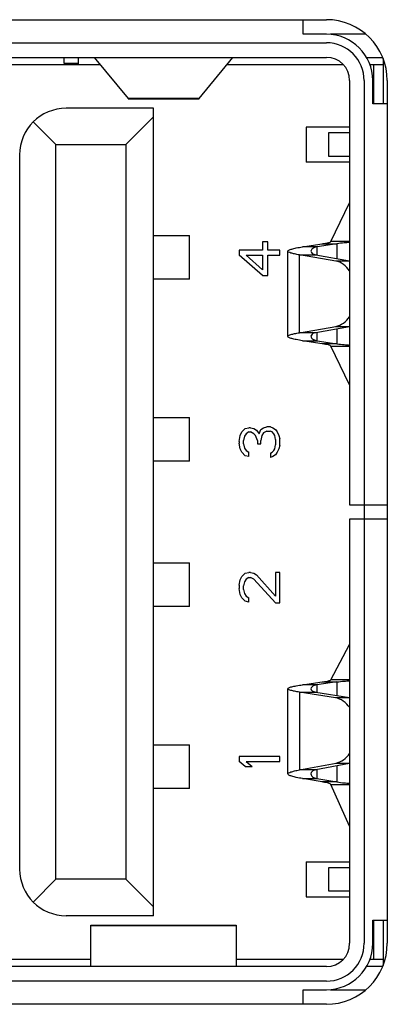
# Model space of a CAD drawing. Header units: millimetres. Extents: x 0 to 2731, y -3524 to -2222.
# Tile 23 of 221: x 124.47 to 129.53, y -2588.25 to -2574.71. Entities that reach past the tile are written whole.
import ezdxf

# ---------------------------------------------------------------- set-up
doc = ezdxf.new("R2010")
doc.units = ezdxf.units.MM
doc.header["$LTSCALE"] = 46.255
doc.layers.add('00_COMPONENTS', color=7, linetype='CONTINUOUS')

msp = doc.modelspace()

# ---------------------------------------------------------------- linework, layer by layer
at = {"layer": '00_COMPONENTS', "color": 4}
for p, q in [((115.712, -2574.712), (128.692, -2574.712)), ((115.712, -2575.03), (128.692, -2575.03)), ((129.212, -2575.55), (129.212, -2587.41)), ((129.53, -2575.55), (129.53, -2587.41)), ((126.942, -2575.797), (125.963, -2575.797)), ((128.636, -2577.793), (128.836, -2577.793)), ((129.012, -2577.761), (128.754, -2577.761)), ((128.836, -2577.793), (128.836, -2577.996)), ((128.563, -2577.836), (128.362, -2577.836)), ((128.563, -2577.946), (128.563, -2577.836)), ((128.321, -2577.946), (128.545, -2577.946)), ((128.321, -2579.015), (128.321, -2577.946)), ((129.012, -2578.032), (128.822, -2578.032)), ((128.822, -2578.929), (129.012, -2578.929)), ((128.836, -2578.965), (128.836, -2579.168)), ((128.545, -2579.015), (128.321, -2579.015)), ((128.362, -2579.125), (128.563, -2579.125)), ((128.563, -2579.125), (128.563, -2579.015)), ((128.836, -2579.168), (128.636, -2579.168)), ((128.754, -2579.2), (129.012, -2579.2)), ((128.563, -2583.856), (128.362, -2583.856)), ((128.562, -2583.856), (128.562, -2583.957)), ((128.636, -2583.817), (128.836, -2583.817)), ((128.636, -2583.817), (128.836, -2583.817)), ((129.012, -2583.787), (128.754, -2583.787)), ((128.836, -2583.817), (128.836, -2584.003)), ((128.321, -2583.957), (128.545, -2583.957)), ((128.321, -2583.957), (128.321, -2585.026)), ((129.012, -2584.036), (128.818, -2584.036)), ((128.825, -2584.932), (129.012, -2584.932)), ((128.545, -2585.026), (128.321, -2585.026)), ((128.562, -2585.026), (128.562, -2585.145)), ((128.836, -2584.972), (128.836, -2585.192)), ((128.362, -2585.145), (128.563, -2585.145)), ((128.836, -2585.192), (128.636, -2585.192)), ((128.836, -2585.192), (128.636, -2585.192)), ((128.754, -2585.227), (129.012, -2585.227)), ((125.452, -2587.164), (127.452, -2587.164)), ((128.692, -2587.93), (115.712, -2587.93)), ((128.692, -2588.248), (115.712, -2588.248))]:
    msp.add_line(p, q, dxfattribs=at)
at = {"layer": '00_COMPONENTS', "color": 7}
for p, q in [((128.372, -2574.912), (128.372, -2574.712)), ((128.692, -2574.912), (128.372, -2574.912)), ((129.236, -2574.912), (128.747, -2574.912)), ((115.712, -2575.23), (128.692, -2575.23)), ((118.844, -2575.33), (125.579, -2575.33)), ((125.082, -2575.23), (125.082, -2575.31)), ((125.082, -2575.31), (125.282, -2575.31)), ((125.282, -2575.33), (125.282, -2575.23)), ((125.498, -2575.232), (125.963, -2575.797)), ((126.942, -2575.797), (127.407, -2575.232)), ((127.326, -2575.33), (128.924, -2575.33)), ((129.244, -2575.23), (129.467, -2575.23)), ((129.291, -2575.33), (129.472, -2575.33)), ((129.342, -2575.33), (129.342, -2575.87)), ((129.472, -2575.244), (129.472, -2575.87)), ((129.012, -2575.55), (129.012, -2581.38)), ((129.33, -2575.87), (129.33, -2575.55)), ((125.969, -2575.8), (126.936, -2575.8)), ((129.53, -2575.87), (129.33, -2575.87)), ((126.312, -2575.93), (125.112, -2575.93)), ((126.312, -2587.03), (126.312, -2575.93)), ((124.66, -2576.118), (124.972, -2576.43)), ((126.312, -2576.05), (125.932, -2576.43)), ((129.012, -2576.19), (128.412, -2576.19)), ((128.412, -2576.19), (128.412, -2576.67)), ((129.012, -2576.27), (128.722, -2576.27)), ((128.722, -2576.27), (128.722, -2576.588)), ((124.972, -2576.43), (125.932, -2576.43)), ((124.972, -2586.53), (124.972, -2576.43)), ((125.932, -2576.43), (125.932, -2586.53)), ((124.472, -2576.57), (124.472, -2586.39)), ((129.012, -2576.67), (128.412, -2576.67)), ((128.722, -2576.588), (129.012, -2576.588)), ((128.754, -2577.761), (129.012, -2577.231)), ((126.312, -2577.68), (126.807, -2577.68)), ((126.807, -2578.28), (126.807, -2577.68)), ((127.886, -2577.764), (127.814, -2577.764)), ((127.814, -2577.764), (127.814, -2577.88)), ((127.886, -2577.88), (127.886, -2577.764)), ((128.362, -2577.836), (128.636, -2577.793)), ((128.836, -2577.793), (128.563, -2577.836)), ((127.814, -2577.88), (127.492, -2577.88)), ((127.492, -2577.88), (127.492, -2577.95)), ((128.052, -2577.88), (127.886, -2577.88)), ((128.052, -2577.95), (128.052, -2577.88)), ((128.162, -2579.066), (128.162, -2577.894)), ((127.814, -2578.23), (127.492, -2577.95)), ((127.588, -2577.95), (127.814, -2577.95)), ((127.588, -2577.95), (127.814, -2578.149)), ((127.814, -2577.95), (127.814, -2578.149)), ((127.886, -2577.95), (128.052, -2577.95)), ((127.886, -2578.23), (127.886, -2577.95)), ((128.822, -2578.032), (128.321, -2577.946)), ((128.545, -2577.946), (129.012, -2578.026)), ((126.807, -2578.28), (126.312, -2578.28)), ((127.814, -2578.23), (127.886, -2578.23)), ((128.321, -2579.015), (128.822, -2578.929)), ((129.012, -2578.934), (128.545, -2579.015)), ((128.636, -2579.168), (128.362, -2579.125)), ((128.563, -2579.125), (128.836, -2579.168)), ((129.012, -2579.73), (128.754, -2579.2)), ((126.312, -2580.18), (126.807, -2580.18)), ((126.807, -2580.78), (126.807, -2580.18)), ((127.528, -2580.38), (127.576, -2580.334)), ((127.576, -2580.334), (127.623, -2580.322)), ((127.647, -2580.322), (127.623, -2580.322)), ((127.647, -2580.322), (127.695, -2580.334)), ((127.695, -2580.334), (127.731, -2580.357)), ((127.731, -2580.357), (127.766, -2580.404)), ((127.766, -2580.404), (127.79, -2580.345)), ((127.79, -2580.345), (127.826, -2580.322)), ((127.826, -2580.322), (127.874, -2580.31)), ((127.921, -2580.31), (127.874, -2580.31)), ((127.921, -2580.31), (127.957, -2580.322)), ((127.957, -2580.322), (127.993, -2580.345)), ((127.993, -2580.345), (128.017, -2580.38)), ((127.492, -2580.509), (127.504, -2580.427)), ((127.504, -2580.427), (127.528, -2580.38)), ((127.564, -2580.439), (127.552, -2580.497)), ((127.552, -2580.544), (127.552, -2580.497)), ((127.588, -2580.404), (127.564, -2580.439)), ((127.623, -2580.38), (127.588, -2580.404)), ((127.623, -2580.38), (127.647, -2580.38)), ((127.695, -2580.404), (127.647, -2580.38)), ((127.719, -2580.427), (127.695, -2580.404)), ((127.743, -2580.497), (127.719, -2580.427)), ((127.743, -2580.497), (127.743, -2580.544)), ((127.802, -2580.427), (127.79, -2580.497)), ((127.79, -2580.544), (127.79, -2580.497)), ((127.826, -2580.392), (127.802, -2580.427)), ((127.874, -2580.369), (127.826, -2580.392)), ((127.874, -2580.369), (127.921, -2580.369)), ((127.945, -2580.38), (127.921, -2580.369)), ((127.969, -2580.404), (127.945, -2580.38)), ((127.981, -2580.427), (127.969, -2580.404)), ((127.993, -2580.485), (127.981, -2580.427)), ((127.993, -2580.485), (127.993, -2580.555)), ((128.017, -2580.38), (128.04, -2580.427)), ((128.04, -2580.427), (128.052, -2580.474)), ((128.052, -2580.567), (128.052, -2580.474)), ((127.492, -2580.509), (127.492, -2580.532)), ((127.504, -2580.614), (127.492, -2580.532)), ((127.528, -2580.66), (127.504, -2580.614)), ((127.552, -2580.544), (127.564, -2580.602)), ((127.564, -2580.602), (127.588, -2580.637)), ((127.588, -2580.637), (127.623, -2580.66)), ((127.743, -2580.544), (127.79, -2580.544)), ((127.945, -2580.66), (127.969, -2580.637)), ((127.969, -2580.637), (127.981, -2580.614)), ((127.981, -2580.614), (127.993, -2580.555)), ((128.04, -2580.614), (128.017, -2580.66)), ((128.052, -2580.567), (128.04, -2580.614)), ((127.576, -2580.707), (127.528, -2580.66)), ((127.623, -2580.719), (127.576, -2580.707)), ((127.623, -2580.719), (127.623, -2580.66)), ((127.921, -2580.672), (127.945, -2580.66)), ((127.921, -2580.672), (127.921, -2580.73)), ((127.957, -2580.719), (127.921, -2580.73)), ((127.993, -2580.695), (127.957, -2580.719)), ((128.017, -2580.66), (127.993, -2580.695)), ((126.807, -2580.78), (126.312, -2580.78)), ((129.012, -2581.38), (129.53, -2581.38)), ((129.53, -2581.58), (129.012, -2581.58)), ((129.012, -2581.58), (129.012, -2587.41)), ((126.312, -2582.18), (126.807, -2582.18)), ((126.807, -2582.78), (126.807, -2582.18)), ((127.504, -2582.415), (127.528, -2582.369)), ((127.528, -2582.369), (127.576, -2582.322)), ((127.576, -2582.322), (127.623, -2582.31)), ((127.623, -2582.38), (127.588, -2582.404)), ((127.647, -2582.31), (127.623, -2582.31)), ((127.623, -2582.38), (127.647, -2582.38)), ((127.647, -2582.31), (127.695, -2582.322)), ((127.695, -2582.404), (127.647, -2582.38)), ((127.695, -2582.322), (127.731, -2582.345)), ((127.731, -2582.345), (127.993, -2582.637)), ((128.052, -2582.31), (127.993, -2582.31)), ((127.993, -2582.31), (127.993, -2582.637)), ((128.052, -2582.73), (128.052, -2582.31)), ((127.492, -2582.485), (127.504, -2582.415)), ((127.492, -2582.485), (127.492, -2582.532)), ((127.504, -2582.614), (127.492, -2582.532)), ((127.564, -2582.439), (127.552, -2582.497)), ((127.552, -2582.544), (127.552, -2582.497)), ((127.588, -2582.404), (127.564, -2582.439)), ((127.993, -2582.73), (127.695, -2582.404)), ((127.528, -2582.66), (127.504, -2582.614)), ((127.576, -2582.707), (127.528, -2582.66)), ((127.552, -2582.544), (127.564, -2582.602)), ((127.564, -2582.602), (127.588, -2582.637)), ((127.588, -2582.637), (127.623, -2582.66)), ((127.623, -2582.719), (127.623, -2582.66)), ((126.807, -2582.78), (126.312, -2582.78)), ((127.623, -2582.719), (127.576, -2582.707)), ((127.993, -2582.73), (128.052, -2582.73)), ((128.754, -2583.787), (129.012, -2583.301)), ((128.362, -2583.856), (128.636, -2583.817)), ((128.836, -2583.817), (128.562, -2583.856)), ((128.162, -2585.082), (128.162, -2583.91)), ((128.818, -2584.036), (128.321, -2583.957)), ((128.545, -2583.957), (129.012, -2584.031)), ((126.312, -2584.68), (126.807, -2584.68)), ((126.807, -2585.28), (126.807, -2584.68)), ((128.052, -2584.84), (127.492, -2584.84)), ((127.492, -2584.84), (127.492, -2584.91)), ((127.576, -2584.98), (127.492, -2584.91)), ((127.588, -2584.91), (128.052, -2584.91)), ((127.588, -2584.91), (127.671, -2584.98)), ((128.052, -2584.91), (128.052, -2584.84)), ((128.321, -2585.026), (128.825, -2584.932)), ((129.012, -2584.939), (128.545, -2585.026)), ((127.576, -2584.98), (127.671, -2584.98)), ((128.636, -2585.192), (128.362, -2585.145)), ((128.562, -2585.145), (128.836, -2585.192)), ((129.011, -2585.798), (128.754, -2585.227)), ((126.807, -2585.28), (126.312, -2585.28)), ((128.412, -2586.29), (129.012, -2586.29)), ((128.412, -2586.29), (128.412, -2586.77)), ((129.012, -2586.372), (128.722, -2586.372)), ((128.722, -2586.372), (128.722, -2586.69)), ((124.972, -2586.53), (124.66, -2586.843)), ((125.932, -2586.53), (124.972, -2586.53)), ((125.932, -2586.53), (126.312, -2586.91)), ((128.722, -2586.69), (129.012, -2586.69)), ((128.412, -2586.77), (129.012, -2586.77)), ((126.312, -2587.03), (125.112, -2587.03)), ((129.33, -2587.09), (129.53, -2587.09)), ((129.33, -2587.41), (129.33, -2587.09)), ((129.342, -2587.09), (129.342, -2587.63)), ((129.472, -2587.09), (129.472, -2587.717)), ((125.452, -2587.16), (127.452, -2587.16)), ((125.452, -2587.729), (125.452, -2587.16)), ((127.452, -2587.16), (127.452, -2587.729)), ((118.844, -2587.63), (125.452, -2587.63)), ((127.452, -2587.63), (128.924, -2587.63)), ((129.291, -2587.63), (129.472, -2587.63)), ((128.692, -2587.73), (115.712, -2587.73)), ((129.467, -2587.73), (129.244, -2587.73)), ((128.372, -2588.048), (128.692, -2588.048)), ((128.372, -2588.248), (128.372, -2588.048)), ((128.747, -2588.048), (129.236, -2588.048))]:
    msp.add_line(p, q, dxfattribs=at)
at = {"layer": '00_COMPONENTS', "color": 4}
for centre, radius, start, end in [((128.692, -2575.55), 0.838, 0, 90), ((128.692, -2575.55), 0.52, 0, 90), ((128.692, -2587.41), 0.838, 270, 0), ((128.692, -2587.41), 0.52, 270, 0)]:
    msp.add_arc(centre, radius, start, end, dxfattribs=at)
at = {"layer": '00_COMPONENTS', "color": 7}
for centre, radius, start, end in [((128.692, -2575.55), 0.638, 0, 90), ((128.692, -2575.55), 0.32, 0, 90), ((125.112, -2576.57), 0.64, 90, 180), ((125.112, -2586.39), 0.64, 180, 270), ((128.692, -2587.41), 0.638, 270, 0), ((128.692, -2587.41), 0.32, 270, 0)]:
    msp.add_arc(centre, radius, start, end, dxfattribs=at)
for points, knots in [([(125.963, -2575.797), (125.964, -2575.797), (125.965, -2575.799), (125.967, -2575.8), (125.969, -2575.8)], [0, 0, 0, 0, 0.306571, 1, 1, 1, 1]), ([(126.936, -2575.8), (126.938, -2575.8), (126.94, -2575.799), (126.941, -2575.797), (126.942, -2575.797)], [0, 0, 0, 0, 0.693429, 1, 1, 1, 1]), ([(128.636, -2577.793), (128.652, -2577.791), (128.68, -2577.786), (128.716, -2577.778), (128.739, -2577.771), (128.752, -2577.765), (128.754, -2577.761)], [0, 0, 0, 0, 0.385239, 0.686158, 0.89082, 1, 1, 1, 1]), ([(129.013, -2577.776), (128.988, -2577.778), (128.929, -2577.781), (128.87, -2577.788), (128.836, -2577.793)], [0, 0, 0, 0, 0.426848, 1, 1, 1, 1]), ([(128.162, -2577.894), (128.162, -2577.888), (128.184, -2577.874), (128.221, -2577.863), (128.285, -2577.848), (128.334, -2577.84), (128.362, -2577.836)], [0, 0, 0, 0, 0.093222, 0.290705, 0.597163, 1, 1, 1, 1]), ([(128.321, -2577.946), (128.298, -2577.942), (128.259, -2577.935), (128.209, -2577.922), (128.178, -2577.912), (128.162, -2577.9), (128.162, -2577.894)], [0, 0, 0, 0, 0.402509, 0.70633, 0.902531, 1, 1, 1, 1]), ([(128.563, -2577.836), (128.551, -2577.838), (128.529, -2577.843), (128.497, -2577.859), (128.48, -2577.882), (128.48, -2577.895)], [0, 0, 0, 0, 0.340971, 0.616301, 1, 1, 1, 1]), ([(128.48, -2577.895), (128.48, -2577.907), (128.493, -2577.926), (128.519, -2577.939), (128.536, -2577.944), (128.545, -2577.946)], [0, 0, 0, 0, 0.394639, 0.665496, 1, 1, 1, 1]), ([(129.012, -2578.166), (128.989, -2578.132), (128.934, -2578.072), (128.859, -2578.038), (128.822, -2578.032)], [0, 0, 0, 0, 0.527372, 1, 1, 1, 1]), ([(128.822, -2578.929), (128.859, -2578.922), (128.934, -2578.889), (128.989, -2578.829), (129.012, -2578.795)], [0, 0, 0, 0, 0.472628, 1, 1, 1, 1]), ([(128.162, -2579.066), (128.162, -2579.061), (128.178, -2579.048), (128.209, -2579.039), (128.259, -2579.026), (128.298, -2579.019), (128.321, -2579.015)], [0, 0, 0, 0, 0.097469, 0.29367, 0.597491, 1, 1, 1, 1]), ([(128.362, -2579.125), (128.334, -2579.12), (128.285, -2579.112), (128.221, -2579.098), (128.184, -2579.087), (128.162, -2579.073), (128.162, -2579.066)], [0, 0, 0, 0, 0.402837, 0.709295, 0.906778, 1, 1, 1, 1]), ([(128.545, -2579.015), (128.536, -2579.016), (128.519, -2579.021), (128.493, -2579.035), (128.48, -2579.054), (128.48, -2579.065)], [0, 0, 0, 0, 0.33452, 0.60531, 1, 1, 1, 1]), ([(128.48, -2579.065), (128.48, -2579.079), (128.497, -2579.101), (128.529, -2579.117), (128.551, -2579.123), (128.563, -2579.125)], [0, 0, 0, 0, 0.383647, 0.659037, 1, 1, 1, 1]), ([(128.754, -2579.2), (128.752, -2579.196), (128.739, -2579.19), (128.716, -2579.182), (128.68, -2579.175), (128.652, -2579.17), (128.636, -2579.168)], [0, 0, 0, 0, 0.10918, 0.313842, 0.614761, 1, 1, 1, 1]), ([(128.836, -2579.168), (128.87, -2579.173), (128.929, -2579.179), (128.988, -2579.183), (129.013, -2579.185)], [0, 0, 0, 0, 0.573151, 1, 1, 1, 1]), ([(128.162, -2583.91), (128.162, -2583.903), (128.184, -2583.891), (128.221, -2583.881), (128.285, -2583.868), (128.334, -2583.86), (128.362, -2583.856)], [0, 0, 0, 0, 0.089813, 0.286998, 0.594758, 1, 1, 1, 1]), ([(128.563, -2583.856), (128.551, -2583.858), (128.519, -2583.864), (128.48, -2583.889), (128.48, -2583.911)], [0, 0, 0, 0, 0.356621, 1, 1, 1, 1]), ([(128.636, -2583.817), (128.652, -2583.815), (128.679, -2583.81), (128.716, -2583.803), (128.739, -2583.797), (128.752, -2583.791), (128.754, -2583.787)], [0, 0, 0, 0, 0.387008, 0.688863, 0.893256, 1, 1, 1, 1]), ([(128.836, -2583.817), (128.87, -2583.812), (128.929, -2583.806), (128.988, -2583.803), (129.013, -2583.801)], [0, 0, 0, 0, 0.573249, 1, 1, 1, 1]), ([(128.321, -2583.957), (128.298, -2583.954), (128.259, -2583.947), (128.209, -2583.935), (128.179, -2583.926), (128.162, -2583.915), (128.162, -2583.91)], [0, 0, 0, 0, 0.40536, 0.710671, 0.906443, 1, 1, 1, 1]), ([(128.48, -2583.911), (128.48, -2583.922), (128.493, -2583.939), (128.519, -2583.951), (128.536, -2583.956), (128.545, -2583.957)], [0, 0, 0, 0, 0.382983, 0.657388, 1, 1, 1, 1]), ([(129.013, -2584.17), (128.989, -2584.135), (128.933, -2584.075), (128.856, -2584.041), (128.818, -2584.036)], [0, 0, 0, 0, 0.527641, 1, 1, 1, 1]), ([(128.825, -2584.932), (128.861, -2584.925), (128.935, -2584.892), (128.989, -2584.832), (129.013, -2584.798)], [0, 0, 0, 0, 0.472865, 1, 1, 1, 1]), ([(128.162, -2585.082), (128.162, -2585.076), (128.178, -2585.063), (128.209, -2585.052), (128.259, -2585.038), (128.298, -2585.03), (128.321, -2585.026)], [0, 0, 0, 0, 0.101409, 0.298092, 0.600409, 1, 1, 1, 1]), ([(128.362, -2585.145), (128.334, -2585.14), (128.285, -2585.131), (128.228, -2585.118), (128.194, -2585.106), (128.175, -2585.098), (128.162, -2585.089), (128.162, -2585.082)], [0, 0, 0, 0, 0.400231, 0.705267, 0.817961, 0.903343, 1, 1, 1, 1]), ([(128.545, -2585.026), (128.536, -2585.028), (128.518, -2585.033), (128.492, -2585.048), (128.48, -2585.068), (128.48, -2585.081)], [0, 0, 0, 0, 0.326935, 0.594609, 1, 1, 1, 1]), ([(128.48, -2585.081), (128.48, -2585.095), (128.496, -2585.119), (128.528, -2585.137), (128.55, -2585.143), (128.563, -2585.145)], [0, 0, 0, 0, 0.393881, 0.666173, 1, 1, 1, 1]), ([(128.754, -2585.227), (128.752, -2585.222), (128.739, -2585.215), (128.716, -2585.208), (128.68, -2585.199), (128.652, -2585.194), (128.636, -2585.192)], [0, 0, 0, 0, 0.111702, 0.316664, 0.616612, 1, 1, 1, 1]), ([(128.836, -2585.192), (128.87, -2585.197), (128.929, -2585.204), (128.988, -2585.208), (129.013, -2585.21)], [0, 0, 0, 0, 0.573365, 1, 1, 1, 1])]:
    msp.add_open_spline(points, degree=3, knots=knots, dxfattribs=at)

doc.saveas('drawing.dxf')
